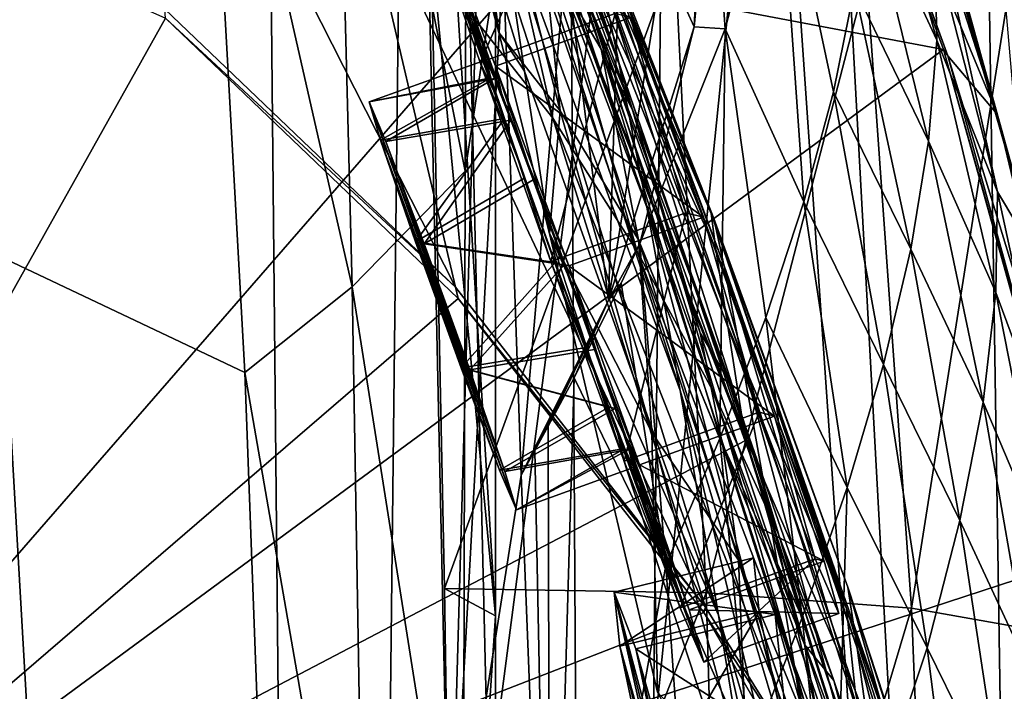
# Model space of a CAD drawing. Header units: metres. Extents: x -1204 to 0, y -809 to 0.
# Tile 111 of 130: x -77 to -26, y -301 to -267. Entities that reach past the tile are written whole.
import ezdxf

# ---------------------------------------------------------------- set-up
doc = ezdxf.new("R2010")
doc.units = ezdxf.units.M

msp = doc.modelspace()

# ---------------------------------------------------------------- linework, layer by layer
at = {"layer": 'top01'}
for points in [[(-5.519217, -35.401562, 163.059708), (-38.838268, -744.103516, 163.059708), (-52.518909, -738.401428, 163.059708)], [(-52.518909, -738.401428, 163.059708), (-52.518909, -65.543846, 163.059708), (-5.519217, -35.401562, 163.059708)], [(-5.519217, -35.401562, 2063.059814), (-52.518909, -65.543846, 2063.059814), (-52.518909, -738.401428, 2063.059814)], [(-38.838268, -744.103516, 2063.059814), (-5.519217, -35.401562, 2063.059814), (-52.518909, -738.401428, 2063.059814)], [(-5.519217, -35.401562, 163.059708), (-35.448151, -746.330383, 163.059708), (-38.838268, -744.103516, 163.059708)], [(-38.838268, -744.103516, 2063.059814), (-35.448151, -746.330383, 2063.059814), (-5.519217, -35.401562, 2063.059814)], [(-33.221333, -749.720459, 163.059708), (-35.448151, -746.330383, 163.059708), (-5.519217, -35.401562, 163.059708)], [(-35.448151, -746.330383, 2063.059814), (-33.221333, -749.720459, 2063.059814), (-5.519217, -35.401562, 2063.059814)], [(-5.519217, -789.40155, 163.059708), (-33.221333, -749.720459, 163.059708), (-5.519217, -35.401562, 163.059708)], [(-5.519217, -35.401562, 2063.059814), (-33.221333, -749.720459, 2063.059814), (-5.519217, -789.40155, 2063.059814)], [(-52.518909, -738.401428, 163.059708), (-52.518909, -397.134613, 182.490646), (-52.518909, -65.543846, 163.059708)], [(-52.518909, -397.134613, 182.490646), (-52.518909, -313.811188, 184.444244), (-52.518909, -65.543846, 163.059708)], [(-52.518909, -65.543846, 163.059708), (-52.518909, -313.811188, 184.444244), (-52.518909, -230.718582, 189.861099)], [(-52.518909, -65.543846, 2063.059814), (-52.518909, -230.515762, 2035.961548), (-52.518909, -297.582825, 2040.610718)], [(-52.518909, -297.582825, 2040.610718), (-52.518909, -364.768219, 2043.003296), (-52.518909, -65.543846, 2063.059814)], [(-52.518909, -364.768219, 2043.003296), (-52.518909, -431.996094, 2043.136353), (-52.518909, -65.543846, 2063.059814)], [(-52.518909, -65.543846, 2063.059814), (-52.518909, -431.996094, 2043.136353), (-52.518909, -738.401428, 2063.059814)], [(-61.087505, -576.499146, 1606.941772), (-65.214355, -155.633453, 1606.83374), (-83.119179, -192.971008, 1606.364868)], [(-56.344517, -160.524841, 1607.06604), (-65.214355, -155.633453, 1606.83374), (-61.087505, -576.499146, 1606.941772)], [(-46.821205, -562.338135, 1607.315308), (-56.344517, -160.524841, 1607.06604), (-61.087505, -576.499146, 1606.941772)], [(-49.162487, -166.60463, 1607.254028), (-56.344517, -160.524841, 1607.06604), (-46.821205, -562.338135, 1607.315308)], [(-43.078049, -174.221146, 1607.413452), (-49.162487, -166.60463, 1607.254028), (-46.821205, -562.338135, 1607.315308)], [(-43.078049, -174.221146, 1607.413452), (-46.821205, -562.338135, 1607.315308), (-24.081987, -448.915588, 1607.910889)], [(-38.620052, -182.838486, 1607.530151), (-43.078049, -174.221146, 1607.413452), (-24.081987, -448.915588, 1607.910889)], [(-24.081987, -448.915588, 1607.910889), (-27.595251, -220.148819, 1607.818848), (-38.620052, -182.838486, 1607.530151)], [(-83.119179, -192.971008, 1606.364868), (-93.052856, -256.108002, 1606.104736), (-61.087505, -576.499146, 1606.941772)], [(-19.624281, -258.028748, 1608.027588), (-27.595251, -220.148819, 1607.818848), (-24.081987, -448.915588, 1607.910889)], [(-55.853367, -262.805481, 2038.482666), (-52.518909, -297.582825, 2040.610718), (-56.725868, -229.523438, 2035.875732)], [(-52.518909, -297.582825, 2040.610718), (-52.518909, -230.515762, 2035.961548), (-56.725868, -229.523438, 2035.875732)], [(-56.693977, -230.627045, 189.868988), (-52.518909, -230.718582, 189.861099), (-54.875328, -313.773682, 184.445908)], [(-52.107975, -263.531952, 213.839966), (-56.693977, -230.627045, 189.868988), (-54.875328, -313.773682, 184.445908)], [(-52.518909, -230.718582, 189.861099), (-52.518909, -313.811188, 184.444244), (-54.875328, -313.773682, 184.445908)], [(-29.281204, -268.184784, 618.246887), (-93.052055, -256.101715, 619.916809), (-38.671581, -242.491882, 618.492798)], [(-29.281204, -268.184784, 618.246887), (-38.671581, -242.491882, 618.492798), (-29.050432, -268.516479, 615.648254)], [(-29.050432, -268.516479, 615.648254), (-38.671581, -242.491882, 618.492798), (-38.403587, -242.772812, 616.093445)], [(-26.496058, -271.531952, 563.545837), (-29.050432, -268.516479, 615.648254), (-38.403587, -242.772812, 616.093445)], [(-34.224533, -247.460556, 564.132813), (-26.496058, -271.531952, 563.545837), (-38.403587, -242.772812, 616.093445)], [(-54.564983, -247.1586, 1065.625244), (-55.346619, -243.115356, 1008.777649), (-46.097923, -268.93927, 1065.63562)], [(-55.346619, -243.115356, 1008.777649), (-47.222858, -263.523956, 1008.890869), (-46.097923, -268.93927, 1065.63562)], [(-57.79034, -243.605713, 1183.1073), (-57.825356, -247.10614, 1176.225342), (-52.346703, -267.292023, 1246.16333)], [(-52.346703, -267.292023, 1246.16333), (-54.605247, -249.831207, 1232.391602), (-57.79034, -243.605713, 1183.1073)], [(-52.380833, -260.213196, 1178.73584), (-51.005367, -269.313904, 1234.981567), (-57.825356, -247.10614, 1176.225342)], [(-51.005367, -269.313904, 1234.981567), (-52.346703, -267.292023, 1246.16333), (-57.825356, -247.10614, 1176.225342)], [(-69.664886, -266.084503, 1564.066162), (-71.445786, -247.262039, 1467.654785), (-54.585857, -280.519836, 1563.484619)], [(-71.445786, -247.262039, 1467.654785), (-59.659733, -258.866333, 1469.44043), (-54.585857, -280.519836, 1563.484619)], [(-53.57111, -252.839172, 1122.270264), (-54.564983, -247.1586, 1065.625244), (-44.664211, -276.362335, 1122.279053)], [(-54.564983, -247.1586, 1065.625244), (-46.097923, -268.93927, 1065.63562), (-44.664211, -276.362335, 1122.279053)], [(-34.224533, -247.460556, 564.132813), (-32.540817, -250.717606, 538.051392), (-26.496058, -271.531952, 563.545837)], [(-49.540443, -271.749573, 1470.142578), (-59.659733, -258.866333, 1469.44043), (-56.629532, -249.963226, 1375.161987)], [(-53.313782, -255.047226, 1375.58313), (-49.540443, -271.749573, 1470.142578), (-56.629532, -249.963226, 1375.161987)], [(-49.157406, -271.358582, 1282.202271), (-54.605247, -249.831207, 1232.391602), (-52.346703, -267.292023, 1246.16333)], [(-50.020172, -263.096344, 1281.579346), (-54.605247, -249.831207, 1232.391602), (-49.157406, -271.358582, 1282.202271)], [(-32.540817, -250.717606, 538.051392), (-24.41548, -279.021973, 511.011322), (-26.496058, -271.531952, 563.545837)], [(-31.226381, -254.372192, 512.078308), (-24.41548, -279.021973, 511.011322), (-32.540817, -250.717606, 538.051392)], [(-42.942955, -285.881592, 1178.865479), (-53.57111, -252.839172, 1122.270264), (-44.664211, -276.362335, 1122.279053)], [(-52.380833, -260.213196, 1178.73584), (-53.57111, -252.839172, 1122.270264), (-42.942955, -285.881592, 1178.865479)], [(-24.41548, -279.021973, 511.011322), (-31.226381, -254.372192, 512.078308), (-30.286097, -258.422943, 486.218231)], [(-50.328129, -260.322784, 1376.00415), (-45.160603, -278.669312, 1470.49353), (-53.313782, -255.047226, 1375.58313)], [(-45.160603, -278.669312, 1470.49353), (-49.540443, -271.749573, 1470.142578), (-53.313782, -255.047226, 1375.58313)], [(-50.152493, -258.506287, 1328.794556), (-51.836456, -254.931305, 1280.956421), (-47.029964, -268.157349, 1329.559448)], [(-47.029964, -268.157349, 1329.559448), (-51.836456, -254.931305, 1280.956421), (-50.020172, -263.096344, 1281.579346)], [(-33.25721, -259.877502, 410.323669), (-29.628378, -267.706573, 434.856842), (-33.091766, -255.075836, 435.765167)], [(-29.628378, -267.706573, 434.856842), (-29.725332, -262.868469, 460.475372), (-33.091766, -255.075836, 435.765167)], [(-93.052849, -256.107941, 1566.913696), (-69.620766, -266.557098, 1566.300171), (-99.483429, -319.897003, 1567.082153)], [(-93.052856, -256.108002, 658.90332), (-99.483429, -319.897003, 658.734924), (-49.735336, -262.684235, 660.037598)], [(-93.052856, -256.108002, 1606.104736), (-99.483429, -319.897003, 1605.936401), (-61.087505, -576.499146, 1606.941772)], [(-99.483376, -319.896332, 620.085205), (-93.052055, -256.101715, 619.916809), (-29.281204, -268.184784, 618.246887)], [(-41.285904, -257.427216, 357.559021), (-40.60178, -267.103821, 310.739471), (-37.877987, -256.790466, 361.047852)], [(-37.877987, -256.790466, 361.047852), (-40.60178, -267.103821, 310.739471), (-36.519356, -276.086609, 334.670044)], [(-33.890087, -264.981201, 384.991852), (-37.877987, -256.790466, 361.047852), (-34.980984, -270.384888, 359.773071)], [(-37.877987, -256.790466, 361.047852), (-36.519356, -276.086609, 334.670044), (-34.980984, -270.384888, 359.773071)], [(-41.285904, -257.427216, 357.559021), (-42.20372, -267.011475, 311.046143), (-40.60178, -267.103821, 310.739471)], [(-42.20372, -267.011475, 311.046143), (-41.285904, -257.427216, 357.559021), (-42.034916, -263.463837, 320.839935)], [(-48.46682, -258.366547, 894.723267), (-48.563957, -258.519989, 837.130737), (-41.191303, -276.954468, 895.072998)], [(-41.191303, -276.954468, 895.072998), (-40.6782, -279.364258, 952.169128), (-48.46682, -258.366547, 894.723267)], [(-40.6782, -279.364258, 952.169128), (-48.01685, -260.019928, 951.948608), (-48.46682, -258.366547, 894.723267)], [(-54.585857, -280.519836, 1563.484619), (-59.659733, -258.866333, 1469.44043), (-41.617542, -297.123138, 1562.973877)], [(-59.659733, -258.866333, 1469.44043), (-49.540443, -271.749573, 1470.142578), (-41.617542, -297.123138, 1562.973877)], [(-50.152493, -258.506287, 1328.794556), (-45.392467, -271.357147, 1376.846436), (-47.68391, -265.767059, 1376.425293)], [(-45.392467, -271.357147, 1376.846436), (-50.152493, -258.506287, 1328.794556), (-47.029964, -268.157349, 1329.559448)], [(-48.563957, -258.519989, 837.130737), (-41.327446, -276.694855, 837.568848), (-41.191303, -276.954468, 895.072998)], [(-41.327446, -276.694855, 837.568848), (-48.563957, -258.519989, 837.130737), (-48.304939, -260.457062, 779.072327)], [(-26.477728, -275.578156, 459.721252), (-24.41548, -279.021973, 511.011322), (-30.286097, -258.422943, 486.218231)], [(-30.286097, -258.422943, 486.218231), (-29.725332, -262.868469, 460.475372), (-26.477728, -275.578156, 459.721252)], [(-33.890087, -264.981201, 384.991852), (-30.052498, -272.933838, 409.371735), (-33.25721, -259.877502, 410.323669)], [(-30.052498, -272.933838, 409.371735), (-29.628378, -267.706573, 434.856842), (-33.25721, -259.877502, 410.323669)], [(-42.942955, -285.881592, 1178.865479), (-40.949299, -297.550232, 1235.307617), (-52.380833, -260.213196, 1178.73584)], [(-40.949299, -297.550232, 1235.307617), (-51.005367, -269.313904, 1234.981567), (-52.380833, -260.213196, 1178.73584)], [(-47.68391, -265.767059, 1376.425293), (-41.260124, -285.863892, 1470.844604), (-50.328129, -260.322784, 1376.00415)], [(-41.260124, -285.863892, 1470.844604), (-45.160603, -278.669312, 1470.49353), (-50.328129, -260.322784, 1376.00415)], [(-47.222858, -263.523956, 1008.890869), (-48.01685, -260.019928, 951.948608), (-39.79879, -283.980835, 1008.983704)], [(-48.01685, -260.019928, 951.948608), (-40.6782, -279.364258, 952.169128), (-39.79879, -283.980835, 1008.983704)], [(-48.304939, -260.457062, 779.072327), (-47.692608, -264.177826, 720.439819), (-41.082603, -278.556091, 779.513306)], [(-41.082603, -278.556091, 779.513306), (-41.327446, -276.694855, 837.568848), (-48.304939, -260.457062, 779.072327)], [(-99.483429, -319.897003, 658.734924), (-39.553356, -288.48175, 660.30426), (-49.735336, -262.684235, 660.037598)], [(-55.164421, -296.155396, 2040.5354), (-55.853367, -262.805481, 2038.482666), (-43.215179, -263.229675, 1985.746338)], [(-52.518909, -297.582825, 2040.610718), (-55.853367, -262.805481, 2038.482666), (-55.164421, -296.155396, 2040.5354)], [(-49.762966, -262.467957, 662.447754), (-39.578602, -288.24295, 662.90564), (-47.692608, -264.177826, 720.439819)], [(-49.762966, -262.467957, 662.447754), (-49.735336, -262.684235, 660.037598), (-39.578602, -288.24295, 662.90564)], [(-49.735336, -262.684235, 660.037598), (-39.553356, -288.48175, 660.30426), (-39.578602, -288.24295, 662.90564)], [(-29.725332, -262.868469, 460.475372), (-29.628378, -267.706573, 434.856842), (-26.477728, -275.578156, 459.721252)], [(-41.593971, -296.378204, 1987.670532), (-55.164421, -296.155396, 2040.5354), (-43.215179, -263.229675, 1985.746338)], [(-47.029964, -268.157349, 1329.559448), (-50.020172, -263.096344, 1281.579346), (-45.105198, -278.059906, 1330.324463)], [(-45.105198, -278.059906, 1330.324463), (-50.020172, -263.096344, 1281.579346), (-49.157406, -271.358582, 1282.202271)], [(-43.823803, -263.480865, 293.981537), (-46.10006, -263.497894, 267.188416), (-46.655979, -281.189148, 248.195709)], [(-46.655979, -281.189148, 248.195709), (-42.20372, -267.011475, 311.046143), (-43.823803, -263.480865, 293.981537)], [(-42.20372, -267.011475, 311.046143), (-42.034916, -263.463837, 320.839935), (-43.823803, -263.480865, 293.981537)], [(-41.593971, -296.378204, 1987.670532), (-43.215179, -263.229675, 1985.746338), (-33.278763, -264.336273, 1932.462891)], [(-51.177704, -290.271393, 210.920059), (-52.107975, -263.531952, 213.839966), (-54.875328, -313.773682, 184.445908)], [(-48.862041, -263.514923, 240.471069), (-52.107975, -263.531952, 213.839966), (-51.177704, -290.271393, 210.920059)], [(-46.655979, -281.189148, 248.195709), (-48.862041, -263.514923, 240.471069), (-51.177704, -290.271393, 210.920059)], [(-46.10006, -263.497894, 267.188416), (-48.862041, -263.514923, 240.471069), (-46.655979, -281.189148, 248.195709)], [(-46.097923, -268.93927, 1065.63562), (-47.222858, -263.523956, 1008.890869), (-38.568893, -290.882813, 1065.643799)], [(-47.222858, -263.523956, 1008.890869), (-39.79879, -283.980835, 1008.983704), (-38.568893, -290.882813, 1065.643799)], [(-47.692608, -264.177826, 720.439819), (-39.578602, -288.24295, 662.90564), (-40.460197, -282.539459, 720.751343)], [(-47.692608, -264.177826, 720.439819), (-40.460197, -282.539459, 720.751343), (-41.082603, -278.556091, 779.513306)], [(-33.278763, -264.336273, 1932.462891), (-30.946144, -297.176544, 1934.199341), (-41.593971, -296.378204, 1987.670532)], [(-26.04018, -266.124298, 1878.77002), (-30.946144, -297.176544, 1934.199341), (-33.278763, -264.336273, 1932.462891)], [(-34.980984, -270.384888, 359.773071), (-30.981916, -278.546509, 384.027832), (-33.890087, -264.981201, 384.991852)], [(-30.981916, -278.546509, 384.027832), (-30.052498, -272.933838, 409.371735), (-33.890087, -264.981201, 384.991852)], [(-40.327145, -285.510986, 1424.444946), (-37.855991, -293.298676, 1471.195679), (-47.68391, -265.767059, 1376.425293)], [(-37.855991, -293.298676, 1471.195679), (-41.260124, -285.863892, 1470.844604), (-47.68391, -265.767059, 1376.425293)], [(-47.68391, -265.767059, 1376.425293), (-45.392467, -271.357147, 1376.846436), (-40.327145, -285.510986, 1424.444946)], [(-54.585857, -280.519836, 1563.484619), (-69.620766, -266.557098, 1566.300171), (-69.664886, -266.084503, 1564.066162)], [(-23.22436, -298.549652, 1880.271606), (-30.946144, -297.176544, 1934.199341), (-26.04018, -266.124298, 1878.77002)], [(-69.620766, -266.557098, 1566.300171), (-54.454926, -281.111969, 1565.903198), (-99.483429, -319.897003, 1567.082153)], [(-54.454926, -281.111969, 1565.903198), (-69.620766, -266.557098, 1566.300171), (-54.585857, -280.519836, 1563.484619)], [(-42.20372, -267.011475, 311.046143), (-46.655979, -281.189148, 248.195709), (-45.030334, -278.256042, 260.72934)], [(-42.20372, -267.011475, 311.046143), (-45.030334, -278.256042, 260.72934), (-40.60178, -267.103821, 310.739471)], [(-49.707909, -277.728027, 1277.478516), (-52.346703, -267.292023, 1246.16333), (-51.005367, -269.313904, 1234.981567)], [(-49.707909, -277.728027, 1277.478516), (-49.157406, -271.358582, 1282.202271), (-52.346703, -267.292023, 1246.16333)], [(-40.60178, -267.103821, 310.739471), (-45.030334, -278.256042, 260.72934), (-40.883598, -288.377563, 284.817108)], [(-38.49184, -282.084686, 309.684357), (-40.60178, -267.103821, 310.739471), (-40.883598, -288.377563, 284.817108)], [(-40.60178, -267.103821, 310.739471), (-38.49184, -282.084686, 309.684357), (-36.519356, -276.086609, 334.670044)], [(-29.628378, -267.706573, 434.856842), (-30.052498, -272.933838, 409.371735), (-26.573072, -280.800903, 434.038116)], [(-26.477728, -275.578156, 459.721252), (-29.628378, -267.706573, 434.856842), (-26.573072, -280.800903, 434.038116)], [(-21.93364, -294.535126, 618.054504), (-99.483376, -319.896332, 620.085205), (-29.281204, -268.184784, 618.246887)], [(-40.71664, -288.764069, 1378.109741), (-41.903912, -282.880554, 1377.688599), (-47.029964, -268.157349, 1329.559448)], [(-41.903912, -282.880554, 1377.688599), (-45.392467, -271.357147, 1376.846436), (-47.029964, -268.157349, 1329.559448)], [(-40.71664, -288.764069, 1378.109741), (-47.029964, -268.157349, 1329.559448), (-45.105198, -278.059906, 1330.324463)], [(-21.76054, -294.917389, 615.291504), (-21.93364, -294.535126, 618.054504), (-29.281204, -268.184784, 618.246887)], [(-21.76054, -294.917389, 615.291504), (-29.281204, -268.184784, 618.246887), (-29.050432, -268.516479, 615.648254)], [(-20.538313, -296.401855, 563.097229), (-29.050432, -268.516479, 615.648254), (-26.496058, -271.531952, 563.545837)], [(-21.76054, -294.917389, 615.291504), (-29.050432, -268.516479, 615.648254), (-20.538313, -296.401855, 563.097229)], [(-44.664211, -276.362335, 1122.279053), (-46.097923, -268.93927, 1065.63562), (-37.015324, -300.196106, 1122.286255)], [(-46.097923, -268.93927, 1065.63562), (-38.568893, -290.882813, 1065.643799), (-37.015324, -300.196106, 1122.286255)], [(-40.949299, -297.550232, 1235.307617), (-49.707909, -277.728027, 1277.478516), (-51.005367, -269.313904, 1234.981567)], [(-36.519356, -276.086609, 334.670044), (-32.398746, -284.540771, 358.831604), (-34.980984, -270.384888, 359.773071)], [(-32.398746, -284.540771, 358.831604), (-30.981916, -278.546509, 384.027832), (-34.980984, -270.384888, 359.773071)], [(-44.400494, -288.057281, 1331.089478), (-49.157406, -271.358582, 1282.202271), (-49.707909, -277.728027, 1277.478516)], [(-49.157406, -271.358582, 1282.202271), (-44.400494, -288.057281, 1331.089478), (-45.105198, -278.059906, 1330.324463)], [(-45.392467, -271.357147, 1376.846436), (-41.903912, -282.880554, 1377.688599), (-40.327145, -285.510986, 1424.444946)], [(-24.41548, -279.021973, 511.011322), (-20.538313, -296.401855, 563.097229), (-26.496058, -271.531952, 563.545837)], [(-41.617542, -297.123138, 1562.973877), (-49.540443, -271.749573, 1470.142578), (-36.133102, -305.975555, 1562.754395)], [(-49.540443, -271.749573, 1470.142578), (-45.160603, -278.669312, 1470.49353), (-36.133102, -305.975555, 1562.754395)], [(-27.229744, -286.488434, 408.513397), (-30.052498, -272.933838, 409.371735), (-30.981916, -278.546509, 384.027832)], [(-30.052498, -272.933838, 409.371735), (-27.229744, -286.488434, 408.513397), (-26.573072, -280.800903, 434.038116)], [(-26.573072, -280.800903, 434.038116), (-23.639366, -288.686859, 459.049896), (-26.477728, -275.578156, 459.721252)], [(-23.639366, -288.686859, 459.049896), (-24.41548, -279.021973, 511.011322), (-26.477728, -275.578156, 459.721252)], [(-38.49184, -282.084686, 309.684357), (-34.282906, -290.912933, 333.788177), (-36.519356, -276.086609, 334.670044)], [(-34.282906, -290.912933, 333.788177), (-32.398746, -284.540771, 358.831604), (-36.519356, -276.086609, 334.670044)], [(-35.163788, -312.036102, 1178.973145), (-44.664211, -276.362335, 1122.279053), (-37.015324, -300.196106, 1122.286255)], [(-35.163788, -312.036102, 1178.973145), (-42.942955, -285.881592, 1178.865479), (-44.664211, -276.362335, 1122.279053)], [(-41.191303, -276.954468, 895.072998), (-41.327446, -276.694855, 837.568848), (-34.247623, -296.096832, 895.348083)], [(-41.327446, -276.694855, 837.568848), (-27.930374, -315.321198, 838.165894), (-34.247623, -296.096832, 895.348083)], [(-27.930374, -315.321198, 838.165894), (-41.327446, -276.694855, 837.568848), (-34.302181, -297.203674, 779.860901)], [(-41.327446, -276.694855, 837.568848), (-41.082603, -278.556091, 779.513306), (-34.302181, -297.203674, 779.860901)], [(-34.247623, -296.096832, 895.348083), (-33.752007, -299.263458, 952.342163), (-41.191303, -276.954468, 895.072998)], [(-33.752007, -299.263458, 952.342163), (-40.6782, -279.364258, 952.169128), (-41.191303, -276.954468, 895.072998)], [(-44.110607, -301.547333, 1340.69104), (-49.707909, -277.728027, 1277.478516), (-38.694054, -311.402191, 1291.495117)], [(-49.707909, -277.728027, 1277.478516), (-40.949299, -297.550232, 1235.307617), (-38.694054, -311.402191, 1291.495117)], [(-44.110607, -301.547333, 1340.69104), (-44.400494, -288.057281, 1331.089478), (-49.707909, -277.728027, 1277.478516)], [(-46.655979, -281.189148, 248.195709), (-45.992039, -280.317841, 251.906448), (-45.030334, -278.256042, 260.72934)], [(-45.030334, -278.256042, 260.72934), (-45.992039, -280.317841, 251.906448), (-43.676323, -294.964264, 260.067993)], [(-44.400494, -288.057281, 1331.089478), (-39.90649, -294.695282, 1378.530884), (-45.105198, -278.059906, 1330.324463)], [(-45.105198, -278.059906, 1330.324463), (-39.90649, -294.695282, 1378.530884), (-40.71664, -288.764069, 1378.109741)], [(-40.883598, -288.377563, 284.817108), (-45.030334, -278.256042, 260.72934), (-43.676323, -294.964264, 260.067993)], [(-36.133102, -305.975555, 1562.754395), (-45.160603, -278.669312, 1470.49353), (-31.322845, -315.143311, 1562.559692)], [(-45.160603, -278.669312, 1470.49353), (-41.260124, -285.863892, 1470.844604), (-31.322845, -315.143311, 1562.559692)], [(-41.082603, -278.556091, 779.513306), (-40.460197, -282.539459, 720.751343), (-34.302181, -297.203674, 779.860901)], [(-30.981916, -278.546509, 384.027832), (-32.398746, -284.540771, 358.831604), (-28.425386, -292.635437, 383.158325)], [(-28.425386, -292.635437, 383.158325), (-27.229744, -286.488434, 408.513397), (-30.981916, -278.546509, 384.027832)], [(-39.79879, -283.980835, 1008.983704), (-40.6782, -279.364258, 952.169128), (-32.957794, -304.988434, 1009.056152)], [(-40.6782, -279.364258, 952.169128), (-33.752007, -299.263458, 952.342163), (-32.957794, -304.988434, 1009.056152)], [(-48.441082, -285.225677, 231.377396), (-45.992039, -280.317841, 251.906448), (-46.655979, -281.189148, 248.195709)], [(-43.676323, -294.964264, 260.067993), (-45.992039, -280.317841, 251.906448), (-48.441082, -285.225677, 231.377396)], [(-41.617542, -297.123138, 1562.973877), (-54.454926, -281.111969, 1565.903198), (-54.585857, -280.519836, 1563.484619)], [(-27.229744, -286.488434, 408.513397), (-23.909866, -294.327057, 433.308899), (-26.573072, -280.800903, 434.038116)], [(-23.909866, -294.327057, 433.308899), (-23.639366, -288.686859, 459.049896), (-26.573072, -280.800903, 434.038116)], [(-99.483429, -319.897003, 1567.082153), (-54.454926, -281.111969, 1565.903198), (-41.703693, -297.405029, 1565.569092)], [(-41.703693, -297.405029, 1565.569092), (-54.454926, -281.111969, 1565.903198), (-41.617542, -297.123138, 1562.973877)], [(-51.177704, -290.271393, 210.920059), (-50.466618, -288.997101, 216.027451), (-46.655979, -281.189148, 248.195709)], [(-50.466618, -288.997101, 216.027451), (-49.773483, -287.731384, 221.139496), (-46.655979, -281.189148, 248.195709)], [(-46.655979, -281.189148, 248.195709), (-49.773483, -287.731384, 221.139496), (-48.441082, -285.225677, 231.377396)], [(-40.883598, -288.377563, 284.817108), (-36.608929, -297.659698, 308.900726), (-38.49184, -282.084686, 309.684357)], [(-36.608929, -297.659698, 308.900726), (-34.282906, -290.912933, 333.788177), (-38.49184, -282.084686, 309.684357)], [(-40.327145, -285.510986, 1424.444946), (-41.903912, -282.880554, 1377.688599), (-36.482586, -299.071869, 1425.274292)], [(-41.903912, -282.880554, 1377.688599), (-40.71664, -288.764069, 1378.109741), (-36.482586, -299.071869, 1425.274292)], [(-39.578602, -288.24295, 662.90564), (-33.860424, -301.445251, 720.996948), (-40.460197, -282.539459, 720.751343)], [(-40.460197, -282.539459, 720.751343), (-33.860424, -301.445251, 720.996948), (-34.302181, -297.203674, 779.860901)], [(-38.568893, -290.882813, 1065.643799), (-39.79879, -283.980835, 1008.983704), (-31.88298, -313.364929, 1065.649902)], [(-39.79879, -283.980835, 1008.983704), (-32.957794, -304.988434, 1009.056152), (-31.88298, -313.364929, 1065.649902)], [(-30.134583, -299.23645, 357.982147), (-32.398746, -284.540771, 358.831604), (-34.282906, -290.912933, 333.788177)], [(-32.398746, -284.540771, 358.831604), (-30.134583, -299.23645, 357.982147), (-28.425386, -292.635437, 383.158325)], [(-48.441082, -285.225677, 231.377396), (-49.773483, -287.731384, 221.139496), (-49.676762, -328.348419, 210.920059)], [(-43.676323, -294.964264, 260.067993), (-48.441082, -285.225677, 231.377396), (-49.676762, -328.348419, 210.920059)], [(-35.163788, -312.036102, 1178.973145), (-36.71941, -311.943207, 1235.449707), (-42.942955, -285.881592, 1178.865479)], [(-36.71941, -311.943207, 1235.449707), (-40.949299, -297.550232, 1235.307617), (-42.942955, -285.881592, 1178.865479)], [(-31.322845, -315.143311, 1562.559692), (-41.260124, -285.863892, 1470.844604), (-27.152605, -324.684052, 1562.388794)], [(-41.260124, -285.863892, 1470.844604), (-37.855991, -293.298676, 1471.195679), (-27.152605, -324.684052, 1562.388794)], [(-36.482586, -299.071869, 1425.274292), (-34.965183, -300.939056, 1471.546631), (-40.327145, -285.510986, 1424.444946)], [(-34.965183, -300.939056, 1471.546631), (-37.855991, -293.298676, 1471.195679), (-40.327145, -285.510986, 1424.444946)], [(-28.425386, -292.635437, 383.158325), (-24.776884, -300.498199, 407.748627), (-27.229744, -286.488434, 408.513397)], [(-24.776884, -300.498199, 407.748627), (-23.909866, -294.327057, 433.308899), (-27.229744, -286.488434, 408.513397)], [(-49.676762, -328.348419, 210.920059), (-49.773483, -287.731384, 221.139496), (-50.466618, -288.997101, 216.027451)], [(-99.483429, -319.897003, 658.734924), (-31.188614, -314.924957, 660.523254), (-39.553356, -288.48175, 660.30426)], [(-39.426807, -306.600281, 1379.373047), (-44.400494, -288.057281, 1331.089478), (-44.110607, -301.547333, 1340.69104)], [(-39.426807, -306.600281, 1379.373047), (-39.90649, -294.695282, 1378.530884), (-44.400494, -288.057281, 1331.089478)], [(-43.676323, -294.964264, 260.067993), (-39.348526, -304.778107, 284.171265), (-40.883598, -288.377563, 284.817108)], [(-39.348526, -304.778107, 284.171265), (-36.608929, -297.659698, 308.900726), (-40.883598, -288.377563, 284.817108)], [(-39.578602, -288.24295, 662.90564), (-31.190454, -314.663666, 663.283691), (-33.860424, -301.445251, 720.996948)], [(-39.578602, -288.24295, 662.90564), (-39.553356, -288.48175, 660.30426), (-31.190454, -314.663666, 663.283691)], [(-39.553356, -288.48175, 660.30426), (-31.188614, -314.924957, 660.523254), (-31.190454, -314.663666, 663.283691)], [(-51.177704, -290.271393, 210.920059), (-49.676762, -328.348419, 210.920059), (-50.466618, -288.997101, 216.027451)], [(-36.482586, -299.071869, 1425.274292), (-40.71664, -288.764069, 1378.109741), (-35.238434, -305.993164, 1425.689087)], [(-40.71664, -288.764069, 1378.109741), (-39.90649, -294.695282, 1378.530884), (-35.238434, -305.993164, 1425.689087)], [(-54.875328, -313.773682, 184.445908), (-49.676762, -328.348419, 210.920059), (-51.177704, -290.271393, 210.920059)], [(-37.015324, -300.196106, 1122.286255), (-38.568893, -290.882813, 1065.643799), (-33.640274, -312.292023, 1122.289429)], [(-38.568893, -290.882813, 1065.643799), (-31.88298, -313.364929, 1065.649902), (-33.640274, -312.292023, 1122.289429)], [(-34.971504, -313.779785, 308.193176), (-34.282906, -290.912933, 333.788177), (-36.608929, -297.659698, 308.900726)], [(-34.971504, -313.779785, 308.193176), (-30.134583, -299.23645, 357.982147), (-34.282906, -290.912933, 333.788177)], [(-30.134583, -299.23645, 357.982147), (-26.212357, -307.193451, 382.38327), (-28.425386, -292.635437, 383.158325)], [(-26.212357, -307.193451, 382.38327), (-24.776884, -300.498199, 407.748627), (-28.425386, -292.635437, 383.158325)], [(-27.152605, -324.684052, 1562.388794), (-37.855991, -293.298676, 1471.195679), (-23.602381, -334.72934, 1562.240967)], [(-37.855991, -293.298676, 1471.195679), (-34.965183, -300.939056, 1471.546631), (-23.602381, -334.72934, 1562.240967)], [(-99.483376, -319.896332, 620.085205), (-21.93364, -294.535126, 618.054504), (-16.673864, -321.380615, 617.916748)], [(-49.676762, -328.348419, 210.920059), (-42.466766, -312.266296, 259.599365), (-43.676323, -294.964264, 260.067993)], [(-42.466766, -312.266296, 259.599365), (-39.348526, -304.778107, 284.171265), (-43.676323, -294.964264, 260.067993)], [(-35.238434, -305.993164, 1425.689087), (-39.90649, -294.695282, 1378.530884), (-34.453285, -312.966675, 1426.10376)], [(-39.90649, -294.695282, 1378.530884), (-39.426807, -306.600281, 1379.373047), (-34.453285, -312.966675, 1426.10376)], [(-54.660183, -329.576813, 2042.032104), (-55.164421, -296.155396, 2040.5354), (-41.593971, -296.378204, 1987.670532)], [(-54.660183, -329.576813, 2042.032104), (-52.518909, -297.582825, 2040.610718), (-55.164421, -296.155396, 2040.5354)], [(-27.693958, -316.427124, 895.548584), (-27.292551, -320.316864, 952.467773), (-34.247623, -296.096832, 895.348083)], [(-27.292551, -320.316864, 952.467773), (-33.752007, -299.263458, 952.342163), (-34.247623, -296.096832, 895.348083)], [(-34.247623, -296.096832, 895.348083), (-27.930374, -315.321198, 838.165894), (-27.693958, -316.427124, 895.548584)], [(-40.618061, -329.670837, 1989.055786), (-54.660183, -329.576813, 2042.032104), (-41.593971, -296.378204, 1987.670532)], [(-30.946144, -297.176544, 1934.199341), (-40.618061, -329.670837, 1989.055786), (-41.593971, -296.378204, 1987.670532)], [(-36.133102, -305.975555, 1562.754395), (-41.703693, -297.405029, 1565.569092), (-41.617542, -297.123138, 1562.973877)], [(-29.625914, -330.21228, 1935.435791), (-40.618061, -329.670837, 1989.055786), (-30.946144, -297.176544, 1934.199341)], [(-30.946144, -297.176544, 1934.199341), (-23.22436, -298.549652, 1880.271606), (-29.625914, -330.21228, 1935.435791)], [(-41.703693, -297.405029, 1565.569092), (-31.233707, -315.609467, 1565.294922), (-99.483429, -319.897003, 1567.082153)], [(-52.518909, -364.768219, 2043.003296), (-52.518909, -297.582825, 2040.610718), (-54.660183, -329.576813, 2042.032104)], [(-31.233707, -315.609467, 1565.294922), (-41.703693, -297.405029, 1565.569092), (-36.133102, -305.975555, 1562.754395)], [(-38.694054, -311.402191, 1291.495117), (-40.949299, -297.550232, 1235.307617), (-34.317097, -327.399658, 1291.730469)], [(-40.949299, -297.550232, 1235.307617), (-36.71941, -311.943207, 1235.449707), (-34.317097, -327.399658, 1291.730469)], [(-39.348526, -304.778107, 284.171265), (-34.971504, -313.779785, 308.193176), (-36.608929, -297.659698, 308.900726)], [(-33.860424, -301.445251, 720.996948), (-27.996813, -316.960968, 780.114929), (-34.302181, -297.203674, 779.860901)], [(-34.302181, -297.203674, 779.860901), (-27.996813, -316.960968, 780.114929), (-27.930374, -315.321198, 838.165894)], [(-23.22436, -298.549652, 1880.271606), (-21.694544, -331.200623, 1881.330322), (-29.625914, -330.21228, 1935.435791)], [(-35.238434, -305.993164, 1425.689087), (-30.776979, -316.693512, 1472.248779), (-36.482586, -299.071869, 1425.274292)], [(-30.776979, -316.693512, 1472.248779), (-34.965183, -300.939056, 1471.546631), (-36.482586, -299.071869, 1425.274292)], [(-34.971504, -313.779785, 308.193176), (-28.184275, -314.405884, 357.22464), (-30.134583, -299.23645, 357.982147)], [(-32.957794, -304.988434, 1009.056152), (-33.752007, -299.263458, 952.342163), (-26.739323, -327.065002, 1009.108154)], [(-33.752007, -299.263458, 952.342163), (-27.292551, -320.316864, 952.467773), (-26.739323, -327.065002, 1009.108154)], [(-28.184275, -314.405884, 357.22464), (-26.212357, -307.193451, 382.38327), (-30.134583, -299.23645, 357.982147)], [(-31.888172, -325.289673, 1179.018677), (-35.163788, -312.036102, 1178.973145), (-37.015324, -300.196106, 1122.286255)], [(-37.015324, -300.196106, 1122.286255), (-33.640274, -312.292023, 1122.289429), (-31.888172, -325.289673, 1179.018677)], [(-22.683466, -314.92157, 407.077454), (-24.776884, -300.498199, 407.748627), (-26.212357, -307.193451, 382.38327)], [(-23.602381, -334.72934, 1562.240967), (-34.965183, -300.939056, 1471.546631), (-24.789278, -335.700897, 1518.547607)], [(-34.965183, -300.939056, 1471.546631), (-30.776979, -316.693512, 1472.248779), (-24.789278, -335.700897, 1518.547607)], [(-31.190454, -314.663666, 663.283691), (-27.897491, -321.349854, 721.176575), (-33.860424, -301.445251, 720.996948)], [(-33.860424, -301.445251, 720.996948), (-27.897491, -321.349854, 721.176575), (-27.996813, -316.960968, 780.114929)]]:
    msp.add_3dface(points, dxfattribs=at)
at = {"layer": 'top0123430'}
for points in [[(-55.881859, -261.320496, 798.785278), (-56.652569, -258.604767, 787.752686), (-53.42746, -267.829102, 793.446472)], [(-56.652569, -258.604767, 787.752686), (-53.724354, -266.712036, 787.85553), (-53.42746, -267.829102, 793.446472)], [(-53.724354, -266.712036, 787.85553), (-56.652569, -258.604767, 787.752686), (-53.193722, -267.886108, 782.293579)], [(-56.652569, -258.604767, 787.752686), (-55.420898, -261.432983, 776.790405), (-53.193722, -267.886108, 782.293579)], [(-48.881199, -258.790283, 798.919067), (-55.881859, -261.320496, 798.785278), (-53.315273, -268.852478, 806.932007)], [(-46.314617, -266.322266, 807.065796), (-48.881199, -258.790283, 798.919067), (-53.315273, -268.852478, 806.932007)], [(-53.315273, -268.852478, 806.932007), (-55.881859, -261.320496, 798.785278), (-52.591446, -270.349121, 797.36084)], [(-55.881859, -261.320496, 798.785278), (-53.42746, -267.829102, 793.446472), (-52.591446, -270.349121, 797.36084)], [(-53.193722, -267.886108, 782.293579), (-55.420898, -261.432983, 776.790405), (-52.194988, -270.445862, 778.443726)], [(-55.420898, -261.432983, 776.790405), (-52.516869, -269.047302, 768.835754), (-52.194988, -270.445862, 778.443726)], [(-52.516869, -269.047302, 768.835754), (-55.420898, -261.432983, 776.790405), (-45.516209, -266.517059, 768.969543)], [(-46.314617, -266.322266, 807.065796), (-53.315273, -268.852478, 806.932007), (-49.640533, -279.182526, 810.01001)], [(-52.516869, -269.047302, 768.835754), (-45.516209, -266.517059, 768.969543), (-41.717957, -276.877258, 766.153992)], [(-42.639877, -276.652313, 810.143799), (-46.314617, -266.322266, 807.065796), (-49.640533, -279.182526, 810.01001)], [(-42.639877, -276.652313, 810.143799), (-45.516209, -266.517059, 768.969543), (-46.314617, -266.322266, 807.065796)], [(-41.717957, -276.877258, 766.153992), (-45.516209, -266.517059, 768.969543), (-42.639877, -276.652313, 810.143799)], [(-53.002476, -268.710571, 787.880859), (-53.724354, -266.712036, 787.85553), (-53.193722, -267.886108, 782.293579)], [(-53.42746, -267.829102, 793.446472), (-53.724354, -266.712036, 787.85553), (-52.754429, -269.644867, 792.571167)], [(-53.724354, -266.712036, 787.85553), (-53.002476, -268.710571, 787.880859), (-52.754429, -269.644867, 792.571167)], [(-52.591446, -270.349121, 797.36084), (-53.42746, -267.829102, 793.446472), (-52.049511, -271.77002, 795.876404)], [(-53.42746, -267.829102, 793.446472), (-52.754429, -269.644867, 792.571167), (-52.049511, -271.77002, 795.876404)], [(-52.558346, -269.692719, 783.214844), (-53.193722, -267.886108, 782.293579), (-52.194988, -270.445862, 778.443726)], [(-52.558346, -269.692719, 783.214844), (-53.002476, -268.710571, 787.880859), (-53.193722, -267.886108, 782.293579)], [(-52.558346, -269.692719, 783.214844), (-59.073555, -270.904846, 787.764832), (-53.002476, -268.710571, 787.880859)], [(-52.754429, -269.644867, 792.571167), (-53.002476, -268.710571, 787.880859), (-59.073555, -270.904846, 787.764832)], [(-49.640533, -279.182526, 810.01001), (-53.315273, -268.852478, 806.932007), (-51.329048, -273.987152, 800.107178)], [(-53.315273, -268.852478, 806.932007), (-52.591446, -270.349121, 797.36084), (-51.329048, -273.987152, 800.107178)], [(-52.194988, -270.445862, 778.443726), (-52.516869, -269.047302, 768.835754), (-50.819416, -274.111511, 775.789978)], [(-52.516869, -269.047302, 768.835754), (-48.718613, -279.407471, 766.020203), (-50.819416, -274.111511, 775.789978)], [(-48.718613, -279.407471, 766.020203), (-52.516869, -269.047302, 768.835754), (-41.717957, -276.877258, 766.153992)], [(-58.480534, -272.896484, 794.401123), (-52.754429, -269.644867, 792.571167), (-59.073555, -270.904846, 787.764832)], [(-58.203449, -272.964081, 781.179993), (-59.073555, -270.904846, 787.764832), (-52.558346, -269.692719, 783.214844)], [(-52.049511, -271.77002, 795.876404), (-52.754429, -269.644867, 792.571167), (-58.480534, -272.896484, 794.401123)], [(-51.716022, -271.851379, 779.963928), (-58.203449, -272.964081, 781.179993), (-52.558346, -269.692719, 783.214844)], [(-51.716022, -271.851379, 779.963928), (-52.558346, -269.692719, 783.214844), (-52.194988, -270.445862, 778.443726)], [(-51.329048, -273.987152, 800.107178), (-52.591446, -270.349121, 797.36084), (-50.983463, -274.84201, 798.192505)], [(-52.591446, -270.349121, 797.36084), (-52.049511, -271.77002, 795.876404), (-50.983463, -274.84201, 798.192505)], [(-51.716022, -271.851379, 779.963928), (-52.194988, -270.445862, 778.443726), (-50.819416, -274.111511, 775.789978)], [(-58.480534, -272.896484, 794.401123), (-59.073555, -270.904846, 787.764832), (-51.429482, -292.068726, 788.033264)], [(-51.429482, -292.068726, 788.033264), (-59.073555, -270.904846, 787.764832), (-52.020714, -290.082031, 781.397095)], [(-59.073555, -270.904846, 787.764832), (-58.203449, -272.964081, 781.179993), (-52.020714, -290.082031, 781.397095)], [(-56.655586, -278.165314, 798.553772), (-52.049511, -271.77002, 795.876404), (-58.480534, -272.896484, 794.401123)], [(-56.207256, -278.274719, 777.161499), (-58.203449, -272.964081, 781.179993), (-51.716022, -271.851379, 779.963928)], [(-56.655586, -278.165314, 798.553772), (-50.983463, -274.84201, 798.192505), (-52.049511, -271.77002, 795.876404)], [(-50.554539, -274.946655, 777.726074), (-56.207256, -278.274719, 777.161499), (-51.716022, -271.851379, 779.963928)], [(-50.554539, -274.946655, 777.726074), (-51.716022, -271.851379, 779.963928), (-50.819416, -274.111511, 775.789978)], [(-56.655586, -278.165314, 798.553772), (-58.480534, -272.896484, 794.401123), (-52.297798, -290.014404, 794.618225)], [(-52.297798, -290.014404, 794.618225), (-58.480534, -272.896484, 794.401123), (-51.429482, -292.068726, 788.033264)], [(-52.020714, -290.082031, 781.397095), (-58.203449, -272.964081, 781.179993), (-53.845661, -284.813171, 777.244446)], [(-58.203449, -272.964081, 781.179993), (-56.207256, -278.274719, 777.161499), (-53.845661, -284.813171, 777.244446)], [(-51.329048, -273.987152, 800.107178), (-49.459911, -279.226593, 801.391541), (-49.640533, -279.182526, 810.01001)], [(-49.459911, -279.226593, 801.391541), (-51.329048, -273.987152, 800.107178), (-49.415359, -279.237457, 799.266907)], [(-51.329048, -273.987152, 800.107178), (-50.983463, -274.84201, 798.192505), (-49.415359, -279.237457, 799.266907)], [(-50.819416, -274.111511, 775.789978), (-48.718613, -279.407471, 766.020203), (-48.899235, -279.363403, 774.638672)], [(-50.554539, -274.946655, 777.726074), (-50.819416, -274.111511, 775.789978), (-48.899235, -279.363403, 774.638672)], [(-49.415359, -279.237457, 799.266907), (-50.983463, -274.84201, 798.192505), (-56.655586, -278.165314, 798.553772)], [(-56.207256, -278.274719, 777.161499), (-50.554539, -274.946655, 777.726074), (-48.943737, -279.352539, 776.763306)], [(-48.943737, -279.352539, 776.763306), (-50.554539, -274.946655, 777.726074), (-48.899235, -279.363403, 774.638672)], [(-42.639877, -276.652313, 810.143799), (-49.640533, -279.182526, 810.01001), (-45.842278, -289.542725, 807.194458)], [(-38.841621, -287.012482, 807.328247), (-42.639877, -276.652313, 810.143799), (-45.842278, -289.542725, 807.194458)], [(-38.841621, -287.012482, 807.328247), (-41.717957, -276.877258, 766.153992), (-42.639877, -276.652313, 810.143799)], [(-48.718613, -279.407471, 766.020203), (-41.717957, -276.877258, 766.153992), (-38.043213, -287.207306, 769.231934)], [(-38.043213, -287.207306, 769.231934), (-41.717957, -276.877258, 766.153992), (-38.841621, -287.012482, 807.328247)], [(-54.293991, -284.703796, 798.636658), (-49.415359, -279.237457, 799.266907), (-56.655586, -278.165314, 798.553772)], [(-54.293991, -284.703796, 798.636658), (-56.655586, -278.165314, 798.553772), (-52.297798, -290.014404, 794.618225)], [(-53.845661, -284.813171, 777.244446), (-56.207256, -278.274719, 777.161499), (-48.943737, -279.352539, 776.763306)], [(-47.804558, -283.643341, 798.304138), (-49.415359, -279.237457, 799.266907), (-54.293991, -284.703796, 798.636658)], [(-49.459911, -279.226593, 801.391541), (-47.53973, -284.478516, 800.240234), (-49.640533, -279.182526, 810.01001)], [(-49.640533, -279.182526, 810.01001), (-47.53973, -284.478516, 800.240234), (-45.842278, -289.542725, 807.194458)], [(-47.53973, -284.478516, 800.240234), (-49.459911, -279.226593, 801.391541), (-47.804558, -283.643341, 798.304138)], [(-49.459911, -279.226593, 801.391541), (-49.415359, -279.237457, 799.266907), (-47.804558, -283.643341, 798.304138)], [(-53.845661, -284.813171, 777.244446), (-48.943737, -279.352539, 776.763306), (-47.375629, -283.747986, 777.837708)], [(-47.375629, -283.747986, 777.837708), (-48.943737, -279.352539, 776.763306), (-47.030098, -284.602844, 775.923035)], [(-48.943737, -279.352539, 776.763306), (-48.899235, -279.363403, 774.638672), (-47.030098, -284.602844, 775.923035)], [(-48.718613, -279.407471, 766.020203), (-47.030098, -284.602844, 775.923035), (-48.899235, -279.363403, 774.638672)], [(-48.718613, -279.407471, 766.020203), (-45.043873, -289.737518, 769.098206), (-47.030098, -284.602844, 775.923035)], [(-45.043873, -289.737518, 769.098206), (-48.718613, -279.407471, 766.020203), (-38.043213, -287.207306, 769.231934)], [(-46.643074, -286.738617, 796.066284), (-47.804558, -283.643341, 798.304138), (-54.293991, -284.703796, 798.636658)], [(-46.309586, -286.819977, 780.153809), (-53.845661, -284.813171, 777.244446), (-47.375629, -283.747986, 777.837708)], [(-47.53973, -284.478516, 800.240234), (-47.804558, -283.643341, 798.304138), (-46.643074, -286.738617, 796.066284)], [(-46.309586, -286.819977, 780.153809), (-47.375629, -283.747986, 777.837708), (-45.7677, -288.240875, 778.669373)], [(-47.375629, -283.747986, 777.837708), (-47.030098, -284.602844, 775.923035), (-45.7677, -288.240875, 778.669373)], [(-46.643074, -286.738617, 796.066284), (-54.293991, -284.703796, 798.636658), (-52.297798, -290.014404, 794.618225)], [(-52.020714, -290.082031, 781.397095), (-53.845661, -284.813171, 777.244446), (-46.309586, -286.819977, 780.153809)], [(-47.53973, -284.478516, 800.240234), (-46.164158, -288.144165, 797.586487), (-45.842278, -289.542725, 807.194458)], [(-46.164158, -288.144165, 797.586487), (-47.53973, -284.478516, 800.240234), (-46.643074, -286.738617, 796.066284)], [(-45.043873, -289.737518, 769.098206), (-45.7677, -288.240875, 778.669373), (-47.030098, -284.602844, 775.923035)], [(-45.800751, -288.897278, 792.815369), (-46.643074, -286.738617, 796.066284), (-52.297798, -290.014404, 794.618225)], [(-45.604668, -288.945129, 783.459045), (-52.020714, -290.082031, 781.397095), (-46.309586, -286.819977, 780.153809)], [(-46.164158, -288.144165, 797.586487), (-46.643074, -286.738617, 796.066284), (-45.800751, -288.897278, 792.815369)], [(-45.604668, -288.945129, 783.459045), (-46.309586, -286.819977, 780.153809), (-44.931686, -290.760925, 782.58374)], [(-46.309586, -286.819977, 780.153809), (-45.7677, -288.240875, 778.669373), (-44.931686, -290.760925, 782.58374)], [(-38.841621, -287.012482, 807.328247), (-45.842278, -289.542725, 807.194458), (-42.938251, -297.157043, 799.239807)], [(-45.043873, -289.737518, 769.098206), (-38.043213, -287.207306, 769.231934), (-35.476631, -294.739288, 777.378723)], [(-35.937592, -294.626801, 799.373596), (-38.841621, -287.012482, 807.328247), (-42.938251, -297.157043, 799.239807)], [(-35.937592, -294.626801, 799.373596), (-38.043213, -287.207306, 769.231934), (-38.841621, -287.012482, 807.328247)], [(-35.476631, -294.739288, 777.378723), (-38.043213, -287.207306, 769.231934), (-35.937592, -294.626801, 799.373596)], [(-45.842278, -289.542725, 807.194458), (-46.164158, -288.144165, 797.586487), (-42.938251, -297.157043, 799.239807)], [(-46.164158, -288.144165, 797.586487), (-45.165428, -290.703888, 793.736633), (-42.938251, -297.157043, 799.239807)], [(-45.165428, -290.703888, 793.736633), (-46.164158, -288.144165, 797.586487), (-45.800751, -288.897278, 792.815369)], [(-45.043873, -289.737518, 769.098206), (-42.477291, -297.269501, 777.244934), (-45.7677, -288.240875, 778.669373)], [(-42.477291, -297.269501, 777.244934), (-44.931686, -290.760925, 782.58374), (-45.7677, -288.240875, 778.669373)], [(-45.800751, -288.897278, 792.815369), (-52.297798, -290.014404, 794.618225), (-51.429482, -292.068726, 788.033264)], [(-51.429482, -292.068726, 788.033264), (-52.020714, -290.082031, 781.397095), (-45.604668, -288.945129, 783.459045)], [(-45.356621, -289.879395, 788.149353), (-45.800751, -288.897278, 792.815369), (-51.429482, -292.068726, 788.033264)], [(-45.356621, -289.879395, 788.149353), (-51.429482, -292.068726, 788.033264), (-45.604668, -288.945129, 783.459045)], [(-45.165428, -290.703888, 793.736633), (-45.800751, -288.897278, 792.815369), (-45.356621, -289.879395, 788.149353)], [(-45.356621, -289.879395, 788.149353), (-45.604668, -288.945129, 783.459045), (-44.634792, -291.877991, 788.174683)], [(-45.604668, -288.945129, 783.459045), (-44.931686, -290.760925, 782.58374), (-44.634792, -291.877991, 788.174683)], [(-44.634792, -291.877991, 788.174683), (-45.165428, -290.703888, 793.736633), (-45.356621, -289.879395, 788.149353)], [(-42.477291, -297.269501, 777.244934), (-45.043873, -289.737518, 769.098206), (-35.476631, -294.739288, 777.378723)], [(-42.938251, -297.157043, 799.239807), (-45.165428, -290.703888, 793.736633), (-41.706577, -299.985229, 788.277527)], [(-45.165428, -290.703888, 793.736633), (-44.634792, -291.877991, 788.174683), (-41.706577, -299.985229, 788.277527)], [(-41.706577, -299.985229, 788.277527), (-44.634792, -291.877991, 788.174683), (-44.931686, -290.760925, 782.58374)], [(-42.477291, -297.269501, 777.244934), (-41.706577, -299.985229, 788.277527), (-44.931686, -290.760925, 782.58374)], [(-35.937592, -294.626801, 799.373596), (-42.938251, -297.157043, 799.239807), (-41.706577, -299.985229, 788.277527)], [(-34.705921, -297.455017, 788.411316), (-35.937592, -294.626801, 799.373596), (-41.706577, -299.985229, 788.277527)], [(-34.705921, -297.455017, 788.411316), (-35.476631, -294.739288, 777.378723), (-35.937592, -294.626801, 799.373596)], [(-42.477291, -297.269501, 777.244934), (-35.476631, -294.739288, 777.378723), (-34.705921, -297.455017, 788.411316)], [(-41.706577, -299.985229, 788.277527), (-42.477291, -297.269501, 777.244934), (-34.705921, -297.455017, 788.411316)]]:
    msp.add_3dface(points, dxfattribs=at)
at = {"layer": 'top0123431'}
for points in [[(-39.136185, -294.571411, 1127.908691), (-46.359528, -296.355835, 1127.647339), (-46.069244, -299.147308, 1138.684082)], [(-46.359528, -296.355835, 1127.647339), (-39.136185, -294.571411, 1127.908691), (-38.015949, -297.502838, 1116.961548)], [(-38.845898, -297.362915, 1138.945435), (-39.136185, -294.571411, 1127.908691), (-46.069244, -299.147308, 1138.684082)], [(-38.015949, -297.502838, 1116.961548), (-39.136185, -294.571411, 1127.908691), (-38.845898, -297.362915, 1138.945435)], [(-46.069244, -299.147308, 1138.684082), (-46.359528, -296.355835, 1127.647339), (-44.21579, -305.871948, 1133.370728)], [(-46.359528, -296.355835, 1127.647339), (-44.296833, -304.724854, 1127.778442), (-44.21579, -305.871948, 1133.370728)], [(-44.296833, -304.724854, 1127.778442), (-46.359528, -296.355835, 1127.647339), (-43.794949, -305.942902, 1122.223389)], [(-46.359528, -296.355835, 1127.647339), (-45.239292, -299.287262, 1116.700195), (-43.794949, -305.942902, 1122.223389)], [(-45.239292, -299.287262, 1116.700195), (-46.359528, -296.355835, 1127.647339), (-38.015949, -297.502838, 1116.961548)], [(-38.845898, -297.362915, 1138.945435), (-46.069244, -299.147308, 1138.684082), (-44.44622, -306.913788, 1146.853271)], [(-45.239292, -299.287262, 1116.700195), (-38.015949, -297.502838, 1116.961548), (-35.785358, -305.371765, 1109.037476)], [(-37.222874, -305.129364, 1147.114624), (-38.845898, -297.362915, 1138.945435), (-44.44622, -306.913788, 1146.853271)], [(-37.222874, -305.129364, 1147.114624), (-38.015949, -297.502838, 1116.961548), (-38.845898, -297.362915, 1138.945435)], [(-35.785358, -305.371765, 1109.037476), (-38.015949, -297.502838, 1116.961548), (-37.222874, -305.129364, 1147.114624)], [(-44.44622, -306.913788, 1146.853271), (-46.069244, -299.147308, 1138.684082), (-43.716061, -308.469147, 1137.291992)], [(-46.069244, -299.147308, 1138.684082), (-44.21579, -305.871948, 1133.370728), (-43.716061, -308.469147, 1137.291992)], [(-43.794949, -305.942902, 1122.223389), (-45.239292, -299.287262, 1116.700195), (-43.002247, -308.589508, 1118.384277)], [(-45.239292, -299.287262, 1116.700195), (-43.008705, -307.156189, 1108.776123), (-43.002247, -308.589508, 1118.384277)], [(-43.008705, -307.156189, 1108.776123), (-45.239292, -299.287262, 1116.700195), (-35.785358, -305.371765, 1109.037476)]]:
    msp.add_3dface(points, dxfattribs=at)
at = {"layer": 'top0123459'}
for points in [[(-10, -10, 90), (-602.021179, -625.846375, 90), (-1194.042358, -10, 90)], [(-594.006104, -626.560364, 90), (-602.021179, -625.846375, 90), (-10, -10, 90)], [(-585.781799, -628.854126, 90), (-594.006104, -626.560364, 90), (-10, -10, 90)], [(-577.802734, -632.855408, 90), (-585.781799, -628.854126, 90), (-10, -10, 90)], [(-10, -10, 90), (-570.615173, -638.481506, 90), (-577.802734, -632.855408, 90)], [(-317.021149, -753.244812, 90), (-570.615173, -638.481506, 90), (-10, -10, 90)], [(-10.00001, -794.032166, 90), (-317.021149, -753.244812, 90), (-10, -10, 90)], [(-54.193344, -316.998016, 163.059708), (-54.279274, -402.016876, 163.059708), (-15.461391, -20.421553, 163.059708)], [(-15.461391, -20.421553, 163.059708), (-54.279274, -402.016876, 163.059708), (-15.461402, -783.610596, 163.059708)], [(-54.083916, -274.499115, 163.059708), (-54.193344, -316.998016, 163.059708), (-15.461391, -20.421553, 163.059708)], [(-53.951393, -233.283218, 163.059708), (-54.083916, -274.499115, 163.059708), (-15.461391, -20.421553, 163.059708)], [(-590.164673, -606.131226, 109.443001), (-64.054756, -324.029175, 114.367111), (-482.169464, -87.233986, 118.500389)], [(-64.054756, -324.029175, 114.367111), (-65.505524, -284.940216, 115.049408), (-482.169464, -87.233986, 118.500389)], [(-482.169464, -87.233986, 118.500389), (-65.505524, -284.940216, 115.049408), (-67.645378, -246.592377, 115.718773)], [(-54.083916, -274.499115, 163.059708), (-53.951393, -233.283218, 163.059708), (-60.985313, -240.026489, 139.084488)], [(-67.645378, -246.592377, 115.718773), (-59.95528, -280.507874, 138.636292), (-60.985313, -240.026489, 139.084488)], [(-59.95528, -280.507874, 138.636292), (-54.083916, -274.499115, 163.059708), (-60.985313, -240.026489, 139.084488)], [(-67.645378, -246.592377, 115.718773), (-65.505524, -284.940216, 115.049408), (-59.95528, -280.507874, 138.636292)], [(-54.193344, -316.998016, 163.059708), (-54.083916, -274.499115, 163.059708), (-59.95528, -280.507874, 138.636292)], [(-65.505524, -284.940216, 115.049408), (-59.25666, -321.001556, 138.232788), (-59.95528, -280.507874, 138.636292)], [(-59.25666, -321.001556, 138.232788), (-54.193344, -316.998016, 163.059708), (-59.95528, -280.507874, 138.636292)], [(-59.25666, -321.001556, 138.232788), (-65.505524, -284.940216, 115.049408), (-64.054756, -324.029175, 114.367111)]]:
    msp.add_3dface(points, dxfattribs=at)

doc.saveas('drawing.dxf')
